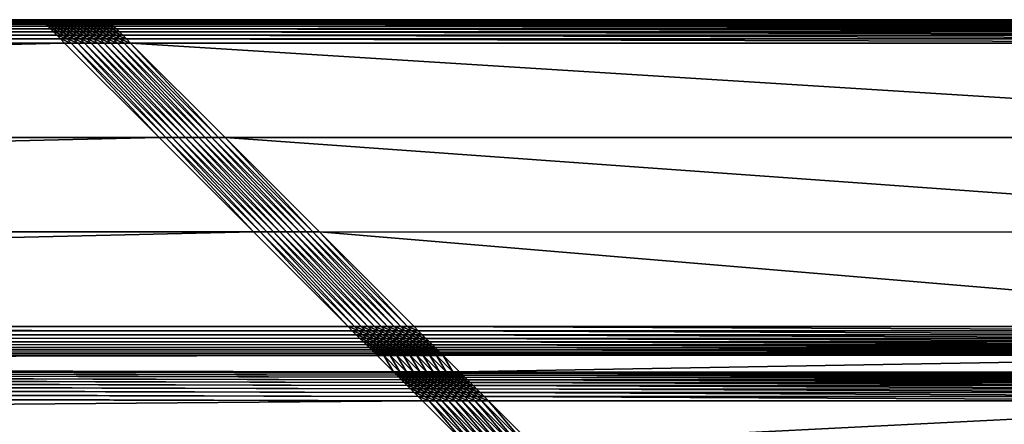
# Model space of a CAD drawing. Header units: centimetres. Extents: x 690 to 780, y 281 to 401.
# Tile 14 of 18: x 753 to 768, y 395 to 401. Entities that reach past the tile are written whole.
import ezdxf

# ---------------------------------------------------------------- set-up
doc = ezdxf.new("R2010")
doc.units = ezdxf.units.CM
doc.layers.get('0').update_dxf_attribs({"true_color": 0x565656})

msp = doc.modelspace()

# ---------------------------------------------------------------- meshes
at = {"color": 37, "true_color": 0x7a5834}
mesh = msp.add_polyface(dxfattribs=at)
corners = [(690.826, 401.148, 4), (690.826, 401.148, 0), (753.826, 401.148, 0), (753.826, 401.148, 4), (694.041, 397.933, 4.5), (692.61, 399.363, 4.5), (755.61, 399.363, 4.5), (696.028, 395.945, 3.229), (695.903, 396.07, 4.012), (758.912, 396.062, 4.015), (697.107, 394.866, 2.742), (696.459, 395.513, 2.742), (759.6, 395.375, 2.15), (696.617, 394.456, 2.75), (696.606, 394.367, 2.751), (695.959, 395.014, 2.751), (696.637, 394.537, 2.749), (695.97, 395.103, 2.75), (696.665, 394.608, 2.748), (695.989, 395.184, 2.749), (696.702, 394.671, 2.747), (696.018, 395.255, 2.748), (696.748, 394.725, 2.746), (696.055, 395.318, 2.747), (697.018, 394.855, 2.743), (696.37, 395.503, 2.743), (696.937, 394.836, 2.744), (696.29, 395.483, 2.744), (696.865, 394.808, 2.745), (696.218, 395.455, 2.745), (696.802, 394.771, 2.746), (696.155, 395.418, 2.746), (753.833, 401.14, 4.089), (690.833, 401.14, 4.089), (753.847, 401.127, 4.17), (690.847, 401.127, 4.17), (753.867, 401.107, 4.241), (690.867, 401.107, 4.241), (753.893, 401.08, 4.304), (690.893, 401.08, 4.304), (753.926, 401.048, 4.359), (690.926, 401.048, 4.359), (754.179, 400.794, 4.5), (691.179, 400.794, 4.5), (691.116, 400.858, 4.489), (754.116, 400.857, 4.489), (691.059, 400.914, 4.47), (754.059, 400.914, 4.47), (691.009, 400.965, 4.441), (754.009, 400.965, 4.441), (690.964, 401.01, 4.404), (753.964, 401.01, 4.404), (758.537, 396.437, 4.489), (695.537, 396.437, 4.489), (695.472, 396.502, 4.5), (758.597, 396.376, 4.471), (695.597, 396.377, 4.47), (758.653, 396.321, 4.443), (695.652, 396.322, 4.443), (758.704, 396.27, 4.407), (695.702, 396.271, 4.407), (758.75, 396.223, 4.363), (695.748, 396.226, 4.362), (695.882, 396.092, 4.099), (758.889, 396.085, 4.102), (695.856, 396.118, 4.178), (758.862, 396.112, 4.18), (695.824, 396.149, 4.248), (758.829, 396.145, 4.249), (695.789, 396.185, 4.309), (758.792, 396.182, 4.31), (759.182, 395.792, 2.548), (696.05, 395.923, 3.143), (759.21, 395.764, 2.47), (696.076, 395.897, 3.064), (759.243, 395.732, 2.401), (696.107, 395.866, 2.994), (759.28, 395.695, 2.34), (696.143, 395.83, 2.933), (759.321, 395.653, 2.287), (696.184, 395.789, 2.88), (696.395, 395.578, 2.752), (759.535, 395.44, 2.16), (696.335, 395.638, 2.771), (759.474, 395.5, 2.179), (696.28, 395.693, 2.799), (759.419, 395.556, 2.207), (696.229, 395.743, 2.835), (759.368, 395.607, 2.243), (757.041, 397.933, 4.5)]
mesh.append_faces([[corners[k] for k in face] for face in [(0, 1, 2), (2, 3, 0), (4, 5, 6), (7, 8, 9), (10, 11, 12), (13, 14, 15), (16, 13, 17), (18, 16, 19), (20, 18, 21), (22, 20, 23), (24, 25, 11), (11, 10, 24), (26, 27, 25), (25, 24, 26), (28, 29, 27), (27, 26, 28), (30, 31, 29), (29, 28, 30), (31, 30, 22), (32, 33, 0), (0, 3, 32), (34, 35, 33), (33, 32, 34), (36, 37, 35), (35, 34, 36), (38, 39, 37), (37, 36, 38), (40, 41, 39), (42, 43, 44), (45, 44, 46), (47, 46, 48), (49, 48, 50), (51, 50, 41), (52, 53, 54), (55, 56, 53), (57, 58, 56), (59, 60, 58), (61, 62, 60), (9, 8, 63), (64, 63, 65), (66, 65, 67), (68, 67, 69), (70, 69, 62), (71, 72, 7), (73, 74, 72), (75, 76, 74), (77, 78, 76), (79, 80, 78), (12, 11, 81), (82, 81, 83), (84, 83, 85), (86, 85, 87), (88, 87, 80), (54, 4, 89), (5, 43, 42)]], dxfattribs={"vtx2": -1, "color": 37})
mesh = msp.add_polyface(dxfattribs=at)
corners = [(755.61, 399.363, 4.5), (757.041, 397.933, 4.5), (694.041, 397.933, 4.5), (758.912, 396.062, 4.015), (759.159, 395.815, 2.635), (696.028, 395.945, 3.229), (759.6, 395.375, 2.15), (760.246, 394.729, 2.15), (697.107, 394.866, 2.742), (753.926, 401.148, 4), (753.826, 401.148, 4), (753.826, 401.148, 0), (753.926, 401.148, 0), (754.026, 401.148, 4), (754.026, 401.148, 0), (690.893, 401.08, 4.304), (753.893, 401.08, 4.304), (753.926, 401.048, 4.359), (691.116, 400.858, 4.489), (754.116, 400.857, 4.489), (754.179, 400.794, 4.5), (691.059, 400.914, 4.47), (754.059, 400.914, 4.47), (691.009, 400.965, 4.441), (754.009, 400.965, 4.441), (690.964, 401.01, 4.404), (753.964, 401.01, 4.404), (690.926, 401.048, 4.359), (695.472, 396.502, 4.5), (758.472, 396.502, 4.5), (758.537, 396.437, 4.489), (695.537, 396.437, 4.489), (758.597, 396.376, 4.471), (695.597, 396.377, 4.47), (758.653, 396.321, 4.443), (695.652, 396.322, 4.443), (758.704, 396.27, 4.407), (695.702, 396.271, 4.407), (758.75, 396.223, 4.363), (695.882, 396.092, 4.099), (758.889, 396.085, 4.102), (695.856, 396.118, 4.178), (758.862, 396.112, 4.18), (695.824, 396.149, 4.248), (758.829, 396.145, 4.249), (695.789, 396.185, 4.309), (758.792, 396.182, 4.31), (695.748, 396.226, 4.362), (759.182, 395.792, 2.548), (696.05, 395.923, 3.143), (759.21, 395.764, 2.47), (696.076, 395.897, 3.064), (759.243, 395.732, 2.401), (696.107, 395.866, 2.994), (759.28, 395.695, 2.34), (696.143, 395.83, 2.933), (759.321, 395.653, 2.287), (696.395, 395.578, 2.752), (759.535, 395.44, 2.16), (696.335, 395.638, 2.771), (759.474, 395.5, 2.179), (696.28, 395.693, 2.799), (759.419, 395.556, 2.207), (696.229, 395.743, 2.835), (759.368, 395.607, 2.243), (696.184, 395.789, 2.88), (753.933, 401.14, 4.089), (753.833, 401.14, 4.089), (753.947, 401.126, 4.17), (753.847, 401.127, 4.17), (753.967, 401.107, 4.241), (753.867, 401.107, 4.241), (753.993, 401.08, 4.304), (754.026, 401.048, 4.359), (754.033, 401.14, 4.089), (754.047, 401.126, 4.17), (754.067, 401.107, 4.241), (754.093, 401.08, 4.304), (754.064, 401.01, 4.404), (692.61, 399.363, 4.5)]
mesh.append_faces([[corners[k] for k in face] for face in [(0, 1, 2), (3, 4, 5), (6, 7, 8), (9, 10, 11), (11, 12, 9), (13, 9, 12), (12, 14, 13), (15, 16, 17), (18, 19, 20), (21, 22, 19), (23, 24, 22), (25, 26, 24), (27, 17, 26), (28, 29, 30), (31, 30, 32), (33, 32, 34), (35, 34, 36), (37, 36, 38), (39, 40, 3), (41, 42, 40), (43, 44, 42), (45, 46, 44), (47, 38, 46), (5, 4, 48), (49, 48, 50), (51, 50, 52), (53, 52, 54), (55, 54, 56), (57, 58, 6), (59, 60, 58), (61, 62, 60), (63, 64, 62), (65, 56, 64), (66, 67, 10), (10, 9, 66), (68, 69, 67), (67, 66, 68), (70, 71, 69), (69, 68, 70), (72, 16, 71), (71, 70, 72), (73, 17, 16), (16, 72, 73), (74, 66, 9), (9, 13, 74), (75, 68, 66), (66, 74, 75), (76, 70, 68), (68, 75, 76), (77, 72, 70), (17, 73, 78), (78, 26, 17), (1, 29, 28), (20, 0, 79)]], dxfattribs={"vtx2": -1, "color": 37})
mesh = msp.add_polyface(dxfattribs=at)
corners = [(754.126, 401.148, 4), (754.026, 401.148, 4), (754.026, 401.148, 0), (754.126, 401.148, 0), (754.226, 401.148, 4), (754.226, 401.148, 0), (754.326, 401.148, 4), (754.326, 401.148, 0), (753.967, 401.107, 4.241), (754.067, 401.107, 4.241), (754.093, 401.08, 4.304), (754.126, 401.048, 4.359), (754.026, 401.048, 4.359), (753.993, 401.08, 4.304), (754.133, 401.14, 4.089), (754.033, 401.14, 4.089), (754.147, 401.126, 4.17), (754.047, 401.126, 4.17), (754.167, 401.107, 4.241), (754.193, 401.08, 4.304), (754.226, 401.048, 4.359), (754.233, 401.14, 4.089), (754.247, 401.126, 4.17), (754.267, 401.107, 4.241), (754.293, 401.08, 4.304), (754.326, 401.048, 4.359), (754.333, 401.14, 4.089), (754.347, 401.126, 4.17), (754.116, 400.857, 4.489), (754.216, 400.857, 4.489), (754.279, 400.794, 4.5), (754.179, 400.794, 4.5), (754.059, 400.914, 4.47), (754.159, 400.914, 4.47), (754.009, 400.965, 4.441), (754.109, 400.965, 4.441), (753.964, 401.01, 4.404), (754.064, 401.01, 4.404), (754.379, 400.794, 4.5), (754.259, 400.914, 4.47), (754.316, 400.857, 4.489), (754.209, 400.965, 4.441), (754.164, 401.01, 4.404), (754.309, 400.965, 4.441), (754.359, 400.914, 4.47), (754.264, 401.01, 4.404), (754.364, 401.01, 4.404)]
mesh.append_faces([[corners[k] for k in face] for face in [(0, 1, 2), (2, 3, 0), (4, 0, 3), (3, 5, 4), (6, 4, 5), (5, 7, 6), (8, 9, 10), (11, 12, 13), (13, 10, 11), (14, 15, 1), (1, 0, 14), (16, 17, 15), (15, 14, 16), (18, 9, 17), (17, 16, 18), (19, 10, 9), (9, 18, 19), (20, 11, 10), (10, 19, 20), (21, 14, 0), (0, 4, 21), (22, 16, 14), (14, 21, 22), (23, 18, 16), (16, 22, 23), (24, 19, 18), (18, 23, 24), (25, 20, 19), (19, 24, 25), (26, 21, 4), (27, 22, 21), (28, 29, 30), (30, 31, 28), (32, 33, 29), (29, 28, 32), (34, 35, 33), (33, 32, 34), (36, 37, 35), (35, 34, 36), (38, 30, 29), (33, 39, 40), (40, 29, 33), (35, 41, 39), (39, 33, 35), (37, 42, 41), (41, 35, 37), (12, 11, 42), (42, 37, 12), (41, 43, 44), (44, 39, 41), (42, 45, 43), (43, 41, 42), (11, 20, 45), (45, 42, 11), (46, 45, 20)]], dxfattribs={"vtx2": -1, "color": 37})
mesh = msp.add_polyface(dxfattribs=at)
corners = [(754.526, 401.148, 0), (754.626, 401.148, 0), (754.626, 401.148, 4), (754.526, 401.148, 4), (754.426, 401.148, 0), (754.426, 401.148, 4), (754.326, 401.148, 0), (754.326, 401.148, 4), (754.226, 401.148, 4), (754.333, 401.14, 4.089), (754.233, 401.14, 4.089), (754.347, 401.126, 4.17), (754.367, 401.107, 4.241), (754.267, 401.107, 4.241), (754.247, 401.126, 4.17), (754.393, 401.08, 4.304), (754.293, 401.08, 4.304), (754.426, 401.048, 4.359), (754.326, 401.048, 4.359), (754.309, 400.965, 4.441), (754.409, 400.965, 4.441), (754.459, 400.914, 4.47), (754.359, 400.914, 4.47), (754.264, 401.01, 4.404), (754.364, 401.01, 4.404), (754.226, 401.048, 4.359), (754.509, 400.965, 4.441), (754.559, 400.914, 4.47), (754.464, 401.01, 4.404), (754.633, 401.14, 4.089), (754.533, 401.14, 4.089), (754.647, 401.126, 4.17), (754.547, 401.126, 4.17), (754.433, 401.14, 4.089), (754.447, 401.126, 4.17), (754.567, 401.107, 4.241), (754.467, 401.107, 4.241), (754.593, 401.08, 4.304), (754.493, 401.08, 4.304), (754.626, 401.048, 4.359), (754.526, 401.048, 4.359), (754.664, 401.01, 4.404), (754.564, 401.01, 4.404), (754.609, 400.965, 4.441), (754.659, 400.914, 4.47)]
mesh.append_faces([[corners[k] for k in face] for face in [(0, 1, 2), (2, 3, 0), (4, 0, 3), (3, 5, 4), (6, 4, 5), (5, 7, 6), (8, 7, 9), (10, 9, 11), (12, 13, 14), (14, 11, 12), (15, 16, 13), (13, 12, 15), (17, 18, 16), (16, 15, 17), (19, 20, 21), (21, 22, 19), (23, 24, 20), (20, 19, 23), (25, 18, 24), (20, 26, 27), (27, 21, 20), (24, 28, 26), (26, 20, 24), (18, 17, 28), (28, 24, 18), (29, 30, 3), (31, 32, 30), (30, 33, 5), (5, 3, 30), (32, 34, 33), (33, 30, 32), (35, 36, 34), (34, 32, 35), (37, 38, 36), (36, 35, 37), (39, 40, 38), (38, 37, 39), (33, 9, 7), (7, 5, 33), (34, 11, 9), (9, 33, 34), (36, 12, 11), (11, 34, 36), (38, 15, 12), (12, 36, 38), (40, 17, 15), (15, 38, 40), (41, 42, 40), (26, 43, 44), (44, 27, 26), (28, 42, 43), (43, 26, 28), (17, 40, 42), (42, 28, 17)]], dxfattribs={"vtx2": -1, "color": 37})
mesh = msp.add_polyface(dxfattribs=at)
corners = [(754.726, 401.148, 0), (754.826, 401.148, 0), (754.826, 401.148, 4), (754.726, 401.148, 4), (754.626, 401.148, 0), (754.626, 401.148, 4), (754.833, 401.14, 4.089), (754.733, 401.14, 4.089), (754.847, 401.126, 4.17), (754.747, 401.126, 4.17), (754.867, 401.107, 4.241), (754.767, 401.107, 4.241), (754.893, 401.08, 4.304), (754.793, 401.08, 4.304), (754.926, 401.048, 4.359), (754.826, 401.048, 4.359), (754.633, 401.14, 4.089), (754.647, 401.126, 4.17), (754.667, 401.107, 4.241), (754.693, 401.08, 4.304), (754.726, 401.048, 4.359), (754.526, 401.148, 4), (754.533, 401.14, 4.089), (754.567, 401.107, 4.241), (754.547, 401.126, 4.17), (754.593, 401.08, 4.304), (754.626, 401.048, 4.359), (754.909, 400.965, 4.441), (755.009, 400.965, 4.441), (755.059, 400.914, 4.47), (754.959, 400.914, 4.47), (754.864, 401.01, 4.404), (754.964, 401.01, 4.404), (754.809, 400.965, 4.441), (754.859, 400.914, 4.47), (754.764, 401.01, 4.404), (754.709, 400.965, 4.441), (754.759, 400.914, 4.47), (754.664, 401.01, 4.404), (754.609, 400.965, 4.441), (754.659, 400.914, 4.47), (754.564, 401.01, 4.404), (754.526, 401.048, 4.359)]
mesh.append_faces([[corners[k] for k in face] for face in [(0, 1, 2), (2, 3, 0), (4, 0, 3), (3, 5, 4), (6, 7, 3), (3, 2, 6), (8, 9, 7), (7, 6, 8), (10, 11, 9), (9, 8, 10), (12, 13, 11), (11, 10, 12), (14, 15, 13), (13, 12, 14), (7, 16, 5), (5, 3, 7), (9, 17, 16), (16, 7, 9), (11, 18, 17), (17, 9, 11), (13, 19, 18), (18, 11, 13), (15, 20, 19), (19, 13, 15), (21, 5, 16), (22, 16, 17), (18, 23, 24), (24, 17, 18), (19, 25, 23), (23, 18, 19), (20, 26, 25), (25, 19, 20), (27, 28, 29), (29, 30, 27), (31, 32, 28), (28, 27, 31), (15, 14, 32), (32, 31, 15), (33, 27, 30), (30, 34, 33), (35, 31, 27), (27, 33, 35), (20, 15, 31), (31, 35, 20), (36, 33, 34), (34, 37, 36), (38, 35, 33), (33, 36, 38), (26, 20, 35), (35, 38, 26), (39, 36, 37), (37, 40, 39), (41, 38, 36), (36, 39, 41), (42, 26, 38)]], dxfattribs={"vtx2": -1, "color": 37})
mesh = msp.add_polyface(dxfattribs=at)
corners = [(766.507, 394.199, 2.093), (761.246, 394.728, 2.14), (773.409, 394.728, 2.021), (754.826, 401.148, 4), (754.826, 401.148, 0), (779.826, 401.148, 0), (776.61, 397.932, 4.5), (758.041, 397.933, 4.5), (756.61, 399.363, 4.5), (760.16, 395.814, 2.625), (759.912, 396.062, 4.015), (774.744, 396.066, 4.014), (760.599, 395.374, 2.14), (774.052, 395.374, 2.011), (765.654, 394.021, 2.103), (761.146, 394.728, 2.141), (764.835, 393.724, 2.114), (761.046, 394.728, 2.142), (764.067, 393.312, 2.125), (765.666, 393.978, 2.104), (764.853, 393.683, 2.114), (766.513, 394.155, 2.094), (767.376, 394.254, 2.085), (767.376, 394.209, 2.085), (779.818, 401.14, 4.089), (754.833, 401.14, 4.089), (779.804, 401.126, 4.17), (754.847, 401.126, 4.17), (779.784, 401.107, 4.241), (754.867, 401.107, 4.241), (779.758, 401.08, 4.304), (754.893, 401.08, 4.304), (779.726, 401.048, 4.359), (754.926, 401.048, 4.359), (779.472, 400.794, 4.5), (755.179, 400.794, 4.5), (755.116, 400.857, 4.489), (779.535, 400.857, 4.489), (755.059, 400.914, 4.47), (779.592, 400.914, 4.47), (755.009, 400.965, 4.441), (779.643, 400.965, 4.441), (754.964, 401.01, 4.404), (779.687, 401.01, 4.404), (775.114, 396.437, 4.489), (759.537, 396.437, 4.489), (759.472, 396.502, 4.5), (775.054, 396.377, 4.47), (759.597, 396.376, 4.471), (774.999, 396.321, 4.443), (759.653, 396.321, 4.443), (774.948, 396.271, 4.407), (759.704, 396.27, 4.407), (774.902, 396.225, 4.363), (759.75, 396.223, 4.363), (759.889, 396.085, 4.102), (774.766, 396.088, 4.1), (759.861, 396.112, 4.18), (774.793, 396.115, 4.179), (759.829, 396.145, 4.249), (774.825, 396.147, 4.248), (759.792, 396.182, 4.31), (774.861, 396.184, 4.31), (774.465, 395.787, 2.405), (760.183, 395.791, 2.539), (774.438, 395.76, 2.327), (760.21, 395.763, 2.461), (774.406, 395.729, 2.257), (760.243, 395.731, 2.391), (774.37, 395.692, 2.196), (760.28, 395.694, 2.33), (774.329, 395.651, 2.144), (760.321, 395.652, 2.277), (760.535, 395.439, 2.151), (774.117, 395.439, 2.02), (760.474, 395.499, 2.17), (774.177, 395.499, 2.038), (760.419, 395.555, 2.197), (774.232, 395.554, 2.065), (760.368, 395.606, 2.233), (774.283, 395.605, 2.1), (766.526, 394.057, 2.09), (765.693, 393.883, 2.1), (766.539, 393.959, 2.083), (765.72, 393.788, 2.092), (767.375, 394.11, 2.081), (767.374, 394.012, 2.074), (767.373, 393.914, 2.063), (766.552, 393.863, 2.072), (775.179, 396.502, 4.5), (778.041, 399.363, 4.5)]
mesh.append_faces([[corners[k] for k in face] for face in [(0, 1, 2), (3, 4, 5), (6, 7, 8), (9, 10, 11), (1, 12, 13), (1, 0, 14), (15, 14, 16), (17, 16, 18), (14, 19, 20), (19, 14, 0), (0, 21, 19), (21, 0, 22), (22, 23, 21), (24, 25, 3), (26, 27, 25), (28, 29, 27), (30, 31, 29), (32, 33, 31), (34, 35, 36), (37, 36, 38), (39, 38, 40), (41, 40, 42), (43, 42, 33), (44, 45, 46), (47, 48, 45), (49, 50, 48), (51, 52, 50), (53, 54, 52), (11, 10, 55), (56, 55, 57), (58, 57, 59), (60, 59, 61), (62, 61, 54), (63, 64, 9), (65, 66, 64), (67, 68, 66), (69, 70, 68), (71, 72, 70), (13, 12, 73), (74, 73, 75), (76, 75, 77), (78, 77, 79), (80, 79, 72), (81, 82, 19), (19, 21, 81), (83, 84, 82), (82, 81, 83), (85, 81, 21), (21, 23, 85), (86, 83, 81), (81, 85, 86), (87, 88, 83), (83, 86, 87), (89, 46, 7), (90, 8, 35)]], dxfattribs={"vtx2": -1, "color": 37})
mesh = msp.add_polyface(dxfattribs=at)
corners = [(773.409, 394.728, 2.021), (767.376, 394.254, 2.085), (766.507, 394.199, 2.093), (779.826, 401.148, 0), (779.826, 401.148, 4), (754.826, 401.148, 4), (756.61, 399.363, 4.5), (778.041, 399.363, 4.5), (776.61, 397.932, 4.5), (774.744, 396.066, 4.014), (774.487, 395.81, 2.491), (760.16, 395.814, 2.625), (774.052, 395.374, 2.011), (761.246, 394.728, 2.14), (773.498, 394.717, 2.021), (768.245, 394.185, 2.077), (773.579, 394.698, 2.02), (769.094, 393.992, 2.071), (773.651, 394.669, 2.02), (769.908, 393.681, 2.066), (767.376, 394.209, 2.085), (768.238, 394.14, 2.077), (769.081, 393.949, 2.071), (779.818, 401.14, 4.089), (754.833, 401.14, 4.089), (779.804, 401.126, 4.17), (754.847, 401.126, 4.17), (779.784, 401.107, 4.241), (754.867, 401.107, 4.241), (779.758, 401.08, 4.304), (754.893, 401.08, 4.304), (779.726, 401.048, 4.359), (755.116, 400.857, 4.489), (779.535, 400.857, 4.489), (779.472, 400.794, 4.5), (755.059, 400.914, 4.47), (779.592, 400.914, 4.47), (755.009, 400.965, 4.441), (779.643, 400.965, 4.441), (754.964, 401.01, 4.404), (779.687, 401.01, 4.404), (754.926, 401.048, 4.359), (759.472, 396.502, 4.5), (775.179, 396.502, 4.5), (775.114, 396.437, 4.489), (759.537, 396.437, 4.489), (775.054, 396.377, 4.47), (759.597, 396.376, 4.471), (774.999, 396.321, 4.443), (759.653, 396.321, 4.443), (774.948, 396.271, 4.407), (759.704, 396.27, 4.407), (774.902, 396.225, 4.363), (759.889, 396.085, 4.102), (774.766, 396.088, 4.1), (759.861, 396.112, 4.18), (774.793, 396.115, 4.179), (759.829, 396.145, 4.249), (774.825, 396.147, 4.248), (759.792, 396.182, 4.31), (774.861, 396.184, 4.31), (759.75, 396.223, 4.363), (774.465, 395.787, 2.405), (760.183, 395.791, 2.539), (774.438, 395.76, 2.327), (760.21, 395.763, 2.461), (774.406, 395.729, 2.257), (760.243, 395.731, 2.391), (774.37, 395.692, 2.196), (760.28, 395.694, 2.33), (774.329, 395.651, 2.144), (760.535, 395.439, 2.151), (774.117, 395.439, 2.02), (760.474, 395.499, 2.17), (774.177, 395.499, 2.038), (760.419, 395.555, 2.197), (774.232, 395.554, 2.065), (760.368, 395.606, 2.233), (774.283, 395.605, 2.1), (760.321, 395.652, 2.277), (768.223, 394.042, 2.074), (767.375, 394.11, 2.081), (768.208, 393.945, 2.067), (767.374, 394.012, 2.074), (768.194, 393.849, 2.056), (767.373, 393.914, 2.063), (769.053, 393.855, 2.068), (758.041, 397.933, 4.5), (755.179, 400.794, 4.5)]
mesh.append_faces([[corners[k] for k in face] for face in [(0, 1, 2), (3, 4, 5), (6, 7, 8), (9, 10, 11), (12, 0, 13), (14, 15, 1), (1, 0, 14), (16, 17, 15), (15, 14, 16), (18, 19, 17), (17, 16, 18), (20, 1, 15), (15, 21, 20), (21, 15, 17), (17, 22, 21), (5, 4, 23), (24, 23, 25), (26, 25, 27), (28, 27, 29), (30, 29, 31), (32, 33, 34), (35, 36, 33), (37, 38, 36), (39, 40, 38), (41, 31, 40), (42, 43, 44), (45, 44, 46), (47, 46, 48), (49, 48, 50), (51, 50, 52), (53, 54, 9), (55, 56, 54), (57, 58, 56), (59, 60, 58), (61, 52, 60), (11, 10, 62), (63, 62, 64), (65, 64, 66), (67, 66, 68), (69, 68, 70), (71, 72, 12), (73, 74, 72), (75, 76, 74), (77, 78, 76), (79, 70, 78), (80, 81, 20), (20, 21, 80), (82, 83, 81), (81, 80, 82), (84, 85, 83), (83, 82, 84), (86, 80, 21), (21, 22, 86), (87, 8, 43), (88, 34, 7)]], dxfattribs={"vtx2": -1, "color": 37})
mesh = msp.add_polyface(dxfattribs=at)
corners = [(757.041, 397.933, 4.5), (755.61, 399.363, 4.5), (755.71, 399.363, 4.5), (754.216, 400.857, 4.489), (754.316, 400.857, 4.489), (754.379, 400.794, 4.5), (754.416, 400.857, 4.489), (754.479, 400.794, 4.5), (754.259, 400.914, 4.47), (754.359, 400.914, 4.47), (754.516, 400.857, 4.489), (754.579, 400.794, 4.5), (754.459, 400.914, 4.47), (754.616, 400.857, 4.489), (754.679, 400.794, 4.5), (754.559, 400.914, 4.47), (755.016, 400.857, 4.489), (755.116, 400.857, 4.489), (755.179, 400.794, 4.5), (755.079, 400.794, 4.5), (754.959, 400.914, 4.47), (755.059, 400.914, 4.47), (754.916, 400.857, 4.489), (754.979, 400.794, 4.5), (754.859, 400.914, 4.47), (754.816, 400.857, 4.489), (754.879, 400.794, 4.5), (754.759, 400.914, 4.47), (754.716, 400.857, 4.489), (754.779, 400.794, 4.5), (754.659, 400.914, 4.47), (754.279, 400.794, 4.5), (754.179, 400.794, 4.5), (755.81, 399.363, 4.5), (755.91, 399.363, 4.5), (756.01, 399.363, 4.5), (756.11, 399.363, 4.5), (756.61, 399.363, 4.5), (756.51, 399.363, 4.5), (756.41, 399.363, 4.5), (756.31, 399.363, 4.5), (756.21, 399.363, 4.5)]
mesh.append_faces([[corners[k] for k in face] for face in [(0, 1, 2), (3, 4, 5), (4, 6, 7), (7, 5, 4), (8, 9, 6), (6, 4, 8), (6, 10, 11), (11, 7, 6), (9, 12, 10), (10, 6, 9), (10, 13, 14), (14, 11, 10), (12, 15, 13), (13, 10, 12), (16, 17, 18), (18, 19, 16), (20, 21, 17), (17, 16, 20), (22, 16, 19), (19, 23, 22), (24, 20, 16), (16, 22, 24), (25, 22, 23), (23, 26, 25), (27, 24, 22), (22, 25, 27), (28, 25, 26), (26, 29, 28), (30, 27, 25), (25, 28, 30), (13, 28, 29), (29, 14, 13), (15, 30, 28), (28, 13, 15), (31, 2, 1), (1, 32, 31), (5, 33, 2), (2, 31, 5), (7, 34, 33), (33, 5, 7), (11, 35, 34), (34, 7, 11), (14, 36, 35), (35, 11, 14), (18, 37, 38), (38, 19, 18), (19, 38, 39), (39, 23, 19), (23, 39, 40), (40, 26, 23), (26, 40, 41), (41, 29, 26), (29, 41, 36), (36, 14, 29)]], dxfattribs={"vtx2": -1, "color": 37})
mesh = msp.add_polyface(dxfattribs=at)
corners = [(755.71, 399.363, 4.5), (757.141, 397.933, 4.5), (757.041, 397.933, 4.5), (755.81, 399.363, 4.5), (757.241, 397.933, 4.5), (755.91, 399.363, 4.5), (757.341, 397.933, 4.5), (756.01, 399.363, 4.5), (757.441, 397.933, 4.5), (756.11, 399.363, 4.5), (757.541, 397.933, 4.5), (757.941, 397.933, 4.5), (756.51, 399.363, 4.5), (756.61, 399.363, 4.5), (758.041, 397.933, 4.5), (757.841, 397.933, 4.5), (756.41, 399.363, 4.5), (757.741, 397.933, 4.5), (756.31, 399.363, 4.5), (757.641, 397.933, 4.5), (756.21, 399.363, 4.5), (758.637, 396.437, 4.489), (758.537, 396.437, 4.489), (758.472, 396.502, 4.5), (758.572, 396.502, 4.5), (758.697, 396.376, 4.471), (758.597, 396.376, 4.471), (758.753, 396.321, 4.443), (758.653, 396.321, 4.443), (758.804, 396.27, 4.407), (758.704, 396.27, 4.407), (758.85, 396.223, 4.363), (758.75, 396.223, 4.363), (758.737, 396.437, 4.489), (758.672, 396.502, 4.5), (758.797, 396.376, 4.471), (758.853, 396.321, 4.443), (758.837, 396.437, 4.489), (758.772, 396.502, 4.5), (758.872, 396.502, 4.5), (758.972, 396.502, 4.5), (759.372, 396.502, 4.5), (759.272, 396.502, 4.5), (759.172, 396.502, 4.5), (759.072, 396.502, 4.5)]
mesh.append_faces([[corners[k] for k in face] for face in [(0, 1, 2), (3, 4, 1), (1, 0, 3), (5, 6, 4), (4, 3, 5), (7, 8, 6), (6, 5, 7), (9, 10, 8), (8, 7, 9), (11, 12, 13), (13, 14, 11), (15, 16, 12), (12, 11, 15), (17, 18, 16), (16, 15, 17), (19, 20, 18), (18, 17, 19), (10, 9, 20), (20, 19, 10), (21, 22, 23), (23, 24, 21), (25, 26, 22), (22, 21, 25), (27, 28, 26), (26, 25, 27), (29, 30, 28), (28, 27, 29), (31, 32, 30), (33, 21, 24), (24, 34, 33), (35, 25, 21), (21, 33, 35), (36, 27, 25), (25, 35, 36), (37, 33, 34), (34, 38, 37), (23, 2, 1), (1, 24, 23), (24, 1, 4), (4, 34, 24), (34, 4, 6), (6, 38, 34), (38, 6, 8), (8, 39, 38), (39, 8, 10), (10, 40, 39), (41, 11, 14), (42, 15, 11), (43, 17, 15), (15, 42, 43), (44, 19, 17), (17, 43, 44), (40, 10, 19), (19, 44, 40)]], dxfattribs={"vtx2": -1, "color": 37})
mesh = msp.add_polyface(dxfattribs=at)
corners = [(758.704, 396.27, 4.407), (758.804, 396.27, 4.407), (758.85, 396.223, 4.363), (758.904, 396.27, 4.407), (758.753, 396.321, 4.443), (758.853, 396.321, 4.443), (758.95, 396.223, 4.363), (758.897, 396.376, 4.471), (758.797, 396.376, 4.471), (758.737, 396.437, 4.489), (758.837, 396.437, 4.489), (758.953, 396.321, 4.443), (759.004, 396.27, 4.407), (759.05, 396.223, 4.363), (758.937, 396.437, 4.489), (758.772, 396.502, 4.5), (758.872, 396.502, 4.5), (758.997, 396.376, 4.471), (759.053, 396.321, 4.443), (759.104, 396.27, 4.407), (759.15, 396.223, 4.363), (759.037, 396.437, 4.489), (758.972, 396.502, 4.5), (759.097, 396.376, 4.471), (759.153, 396.321, 4.443), (759.204, 396.27, 4.407), (759.25, 396.223, 4.363), (759.292, 396.182, 4.31), (759.337, 396.437, 4.489), (759.237, 396.437, 4.489), (759.172, 396.502, 4.5), (759.272, 396.502, 4.5), (759.397, 396.376, 4.471), (759.297, 396.376, 4.471), (759.137, 396.437, 4.489), (759.072, 396.502, 4.5), (759.197, 396.376, 4.471), (759.353, 396.321, 4.443), (759.253, 396.321, 4.443), (759.304, 396.27, 4.407), (759.35, 396.223, 4.363), (758.041, 397.933, 4.5), (759.472, 396.502, 4.5), (759.372, 396.502, 4.5), (757.941, 397.933, 4.5)]
mesh.append_faces([[corners[k] for k in face] for face in [(0, 1, 2), (3, 1, 4), (4, 5, 3), (6, 2, 1), (1, 3, 6), (7, 8, 9), (9, 10, 7), (11, 5, 8), (8, 7, 11), (12, 3, 5), (5, 11, 12), (13, 6, 3), (3, 12, 13), (14, 10, 15), (15, 16, 14), (17, 7, 10), (10, 14, 17), (18, 11, 7), (7, 17, 18), (19, 12, 11), (11, 18, 19), (20, 13, 12), (12, 19, 20), (21, 14, 16), (16, 22, 21), (23, 17, 14), (14, 21, 23), (24, 18, 17), (17, 23, 24), (25, 19, 18), (18, 24, 25), (26, 20, 19), (19, 25, 26), (20, 26, 27), (28, 29, 30), (30, 31, 28), (32, 33, 29), (29, 34, 35), (35, 30, 29), (33, 36, 34), (34, 29, 33), (37, 38, 36), (36, 33, 37), (34, 21, 22), (22, 35, 34), (36, 23, 21), (21, 34, 36), (38, 24, 23), (23, 36, 38), (39, 25, 24), (24, 38, 39), (40, 26, 25), (25, 39, 40), (41, 42, 43), (44, 43, 31)]], dxfattribs={"vtx2": -1, "color": 37})
mesh = msp.add_polyface(dxfattribs=at)
corners = [(759.212, 396.062, 4.015), (759.459, 395.815, 2.632), (759.359, 395.815, 2.633), (759.312, 396.061, 4.015), (759.559, 395.815, 2.631), (759.412, 396.061, 4.015), (759.659, 395.814, 2.63), (759.512, 396.062, 4.015), (759.259, 395.815, 2.634), (759.383, 395.792, 2.546), (759.483, 395.792, 2.545), (759.583, 395.791, 2.544), (759.289, 396.085, 4.102), (759.389, 396.085, 4.102), (759.261, 396.112, 4.18), (759.361, 396.112, 4.18), (759.537, 396.437, 4.489), (759.437, 396.437, 4.489), (759.372, 396.502, 4.5), (759.472, 396.502, 4.5), (759.597, 396.376, 4.471), (759.497, 396.376, 4.471), (759.337, 396.437, 4.489), (759.272, 396.502, 4.5), (759.397, 396.376, 4.471), (759.553, 396.321, 4.443), (759.453, 396.321, 4.443), (759.604, 396.27, 4.407), (759.504, 396.27, 4.407), (759.237, 396.437, 4.489), (759.353, 396.321, 4.443), (759.297, 396.376, 4.471), (759.404, 396.27, 4.407), (759.55, 396.223, 4.363), (759.45, 396.223, 4.363), (759.304, 396.27, 4.407), (759.253, 396.321, 4.443), (759.35, 396.223, 4.363), (759.592, 396.182, 4.31), (759.492, 396.182, 4.31), (759.589, 396.085, 4.102), (759.489, 396.085, 4.102), (759.461, 396.112, 4.18), (759.429, 396.145, 4.249), (759.529, 396.145, 4.249), (759.561, 396.112, 4.18), (759.392, 396.182, 4.31), (759.329, 396.145, 4.249), (759.292, 396.182, 4.31), (759.25, 396.223, 4.363)]
mesh.append_faces([[corners[k] for k in face] for face in [(0, 1, 2), (3, 4, 1), (1, 0, 3), (4, 3, 5), (6, 5, 7), (8, 2, 9), (10, 9, 2), (2, 1, 10), (1, 4, 11), (12, 13, 5), (5, 3, 12), (14, 15, 13), (13, 12, 14), (16, 17, 18), (18, 19, 16), (20, 21, 17), (17, 16, 20), (17, 22, 23), (23, 18, 17), (21, 24, 22), (22, 17, 21), (25, 26, 24), (24, 21, 25), (27, 28, 26), (26, 25, 27), (29, 22, 24), (26, 30, 31), (31, 24, 26), (28, 32, 30), (30, 26, 28), (33, 34, 32), (32, 28, 33), (32, 35, 36), (36, 30, 32), (34, 37, 35), (35, 32, 34), (34, 33, 38), (38, 39, 34), (40, 41, 42), (43, 44, 45), (45, 42, 43), (46, 39, 44), (44, 43, 46), (37, 34, 39), (39, 46, 37), (13, 41, 7), (7, 5, 13), (15, 42, 41), (41, 13, 15), (47, 43, 42), (42, 15, 47), (48, 46, 43), (43, 47, 48), (49, 37, 46)]], dxfattribs={"vtx2": -1, "color": 37})
mesh = msp.add_polyface(dxfattribs=at)
corners = [(759.412, 396.061, 4.015), (759.659, 395.814, 2.63), (759.559, 395.815, 2.631), (760.06, 395.814, 2.626), (759.812, 396.062, 4.015), (759.912, 396.062, 4.015), (760.16, 395.814, 2.625), (759.96, 395.814, 2.627), (759.712, 396.062, 4.015), (759.859, 395.814, 2.628), (759.612, 396.062, 4.015), (759.76, 395.814, 2.629), (759.512, 396.062, 4.015), (759.683, 395.791, 2.544), (759.653, 396.321, 4.443), (759.553, 396.321, 4.443), (759.497, 396.376, 4.471), (759.597, 396.376, 4.471), (759.704, 396.27, 4.407), (759.604, 396.27, 4.407), (759.75, 396.223, 4.363), (759.65, 396.223, 4.363), (759.55, 396.223, 4.363), (759.504, 396.27, 4.407), (760.183, 395.791, 2.539), (759.789, 396.085, 4.102), (759.889, 396.085, 4.102), (759.761, 396.112, 4.18), (759.861, 396.112, 4.18), (759.729, 396.145, 4.249), (759.829, 396.145, 4.249), (759.692, 396.182, 4.31), (759.792, 396.182, 4.31), (760.083, 395.791, 2.54), (759.689, 396.085, 4.102), (759.661, 396.112, 4.18), (759.629, 396.145, 4.249), (759.592, 396.182, 4.31), (759.983, 395.791, 2.541), (759.589, 396.085, 4.102), (759.561, 396.112, 4.18), (759.529, 396.145, 4.249), (759.492, 396.182, 4.31), (759.883, 395.791, 2.542), (759.489, 396.085, 4.102), (759.461, 396.112, 4.18), (759.783, 395.791, 2.543)]
mesh.append_faces([[corners[k] for k in face] for face in [(0, 1, 2), (3, 4, 5), (5, 6, 3), (7, 8, 4), (4, 3, 7), (9, 10, 8), (8, 7, 9), (11, 12, 10), (10, 9, 11), (12, 11, 1), (2, 1, 13), (14, 15, 16), (16, 17, 14), (18, 19, 15), (15, 14, 18), (20, 21, 19), (19, 18, 20), (21, 22, 23), (23, 19, 21), (3, 6, 24), (25, 26, 5), (5, 4, 25), (27, 28, 26), (26, 25, 27), (29, 30, 28), (28, 27, 29), (31, 32, 30), (30, 29, 31), (21, 20, 32), (32, 31, 21), (7, 3, 33), (34, 25, 4), (4, 8, 34), (35, 27, 25), (25, 34, 35), (36, 29, 27), (27, 35, 36), (37, 31, 29), (29, 36, 37), (22, 21, 31), (31, 37, 22), (9, 7, 38), (39, 34, 8), (8, 10, 39), (40, 35, 34), (34, 39, 40), (41, 36, 35), (35, 40, 41), (42, 37, 36), (36, 41, 42), (11, 9, 43), (44, 39, 10), (10, 12, 44), (45, 40, 39), (1, 11, 46)]], dxfattribs={"vtx2": -1, "color": 37})
mesh = msp.add_polyface(dxfattribs=at)
corners = [(759.012, 396.062, 4.015), (759.259, 395.815, 2.634), (759.159, 395.815, 2.635), (758.912, 396.062, 4.015), (759.112, 396.062, 4.015), (759.359, 395.815, 2.633), (759.212, 396.062, 4.015), (758.889, 396.085, 4.102), (758.989, 396.085, 4.102), (758.862, 396.112, 4.18), (758.961, 396.112, 4.18), (758.829, 396.145, 4.249), (758.929, 396.145, 4.249), (758.792, 396.182, 4.31), (758.892, 396.182, 4.31), (758.75, 396.223, 4.363), (758.85, 396.223, 4.363), (759.282, 395.792, 2.547), (759.182, 395.792, 2.548), (759.089, 396.085, 4.102), (759.061, 396.112, 4.18), (759.029, 396.145, 4.249), (758.992, 396.182, 4.31), (758.95, 396.223, 4.363), (759.383, 395.792, 2.546), (759.189, 396.085, 4.102), (759.161, 396.112, 4.18), (759.129, 396.145, 4.249), (759.092, 396.182, 4.31), (759.05, 396.223, 4.363), (759.289, 396.085, 4.102), (759.312, 396.061, 4.015), (759.261, 396.112, 4.18), (759.229, 396.145, 4.249), (759.192, 396.182, 4.31), (759.15, 396.223, 4.363), (759.329, 396.145, 4.249), (759.361, 396.112, 4.18), (759.292, 396.182, 4.31), (759.392, 396.182, 4.31), (759.25, 396.223, 4.363)]
mesh.append_faces([[corners[k] for k in face] for face in [(0, 1, 2), (2, 3, 0), (4, 5, 1), (1, 0, 4), (5, 4, 6), (7, 8, 0), (0, 3, 7), (9, 10, 8), (8, 7, 9), (11, 12, 10), (10, 9, 11), (13, 14, 12), (12, 11, 13), (15, 16, 14), (14, 13, 15), (17, 18, 2), (2, 1, 17), (8, 19, 4), (4, 0, 8), (10, 20, 19), (19, 8, 10), (12, 21, 20), (20, 10, 12), (14, 22, 21), (21, 12, 14), (16, 23, 22), (22, 14, 16), (24, 17, 1), (19, 25, 6), (6, 4, 19), (20, 26, 25), (25, 19, 20), (21, 27, 26), (26, 20, 21), (22, 28, 27), (27, 21, 22), (23, 29, 28), (28, 22, 23), (25, 30, 31), (31, 6, 25), (26, 32, 30), (30, 25, 26), (27, 33, 32), (32, 26, 27), (28, 34, 33), (33, 27, 28), (29, 35, 34), (34, 28, 29), (33, 36, 37), (37, 32, 33), (34, 38, 36), (36, 33, 34), (38, 34, 35), (39, 38, 40)]], dxfattribs={"vtx2": -1, "color": 37})
mesh = msp.add_polyface(dxfattribs=at)
corners = [(759.31, 395.764, 2.469), (759.21, 395.764, 2.47), (759.182, 395.792, 2.548), (759.282, 395.792, 2.547), (759.343, 395.732, 2.4), (759.243, 395.732, 2.401), (759.38, 395.695, 2.339), (759.28, 395.695, 2.34), (759.421, 395.653, 2.286), (759.321, 395.653, 2.287), (759.41, 395.764, 2.468), (759.383, 395.792, 2.546), (759.443, 395.732, 2.399), (759.48, 395.695, 2.338), (759.521, 395.653, 2.285), (759.51, 395.764, 2.467), (759.483, 395.792, 2.545), (759.543, 395.731, 2.398), (759.58, 395.694, 2.337), (759.621, 395.653, 2.284), (759.583, 395.791, 2.544), (759.459, 395.815, 2.632), (759.61, 395.764, 2.466), (759.643, 395.731, 2.397), (759.68, 395.694, 2.336), (759.721, 395.653, 2.283), (759.683, 395.791, 2.544), (759.559, 395.815, 2.631), (759.71, 395.763, 2.466), (759.535, 395.44, 2.16), (759.635, 395.44, 2.159), (759.7, 395.375, 2.149), (759.6, 395.375, 2.15), (759.474, 395.5, 2.179), (759.574, 395.5, 2.178), (759.419, 395.556, 2.207), (759.519, 395.556, 2.206), (759.368, 395.607, 2.243), (759.468, 395.607, 2.242), (759.735, 395.44, 2.159), (759.619, 395.556, 2.205), (759.674, 395.5, 2.177), (759.568, 395.607, 2.241), (759.719, 395.555, 2.204), (759.668, 395.606, 2.24)]
mesh.append_faces([[corners[k] for k in face] for face in [(0, 1, 2), (2, 3, 0), (4, 5, 1), (1, 0, 4), (6, 7, 5), (5, 4, 6), (8, 9, 7), (7, 6, 8), (10, 0, 3), (3, 11, 10), (12, 4, 0), (0, 10, 12), (13, 6, 4), (4, 12, 13), (14, 8, 6), (6, 13, 14), (15, 10, 11), (11, 16, 15), (17, 12, 10), (10, 15, 17), (18, 13, 12), (12, 17, 18), (19, 14, 13), (13, 18, 19), (20, 16, 21), (22, 15, 16), (16, 20, 22), (23, 17, 15), (15, 22, 23), (24, 18, 17), (17, 23, 24), (25, 19, 18), (26, 20, 27), (28, 22, 20), (29, 30, 31), (31, 32, 29), (33, 34, 30), (30, 29, 33), (35, 36, 34), (34, 33, 35), (37, 38, 36), (36, 35, 37), (9, 8, 38), (38, 37, 9), (39, 30, 34), (36, 40, 41), (41, 34, 36), (38, 42, 40), (40, 36, 38), (8, 14, 42), (42, 38, 8), (43, 40, 42), (14, 19, 44), (44, 42, 14)]], dxfattribs={"vtx2": -1, "color": 37})
mesh = msp.add_polyface(dxfattribs=at)
corners = [(760.246, 394.729, 2.15), (759.6, 395.375, 2.15), (759.7, 395.375, 2.149), (759.58, 395.694, 2.337), (759.68, 395.694, 2.336), (759.721, 395.653, 2.283), (759.583, 395.791, 2.544), (759.683, 395.791, 2.544), (759.71, 395.763, 2.466), (759.743, 395.731, 2.396), (759.643, 395.731, 2.397), (759.61, 395.764, 2.466), (759.78, 395.694, 2.335), (759.821, 395.652, 2.282), (759.635, 395.44, 2.159), (759.735, 395.44, 2.159), (759.8, 395.375, 2.148), (759.574, 395.5, 2.178), (759.674, 395.5, 2.177), (759.835, 395.44, 2.158), (759.9, 395.375, 2.147), (759.774, 395.5, 2.177), (759.619, 395.556, 2.205), (759.719, 395.555, 2.204), (759.568, 395.607, 2.241), (759.668, 395.606, 2.24), (759.935, 395.439, 2.157), (760, 395.374, 2.146), (759.874, 395.5, 2.176), (759.819, 395.555, 2.203), (759.768, 395.606, 2.239), (759.621, 395.653, 2.284), (759.919, 395.555, 2.202), (759.974, 395.499, 2.175), (759.868, 395.606, 2.238), (759.983, 395.791, 2.541), (759.883, 395.791, 2.542), (759.859, 395.814, 2.628), (760.01, 395.763, 2.463), (759.91, 395.763, 2.464), (759.783, 395.791, 2.543), (759.76, 395.814, 2.629), (759.81, 395.763, 2.465), (759.943, 395.731, 2.394), (759.843, 395.731, 2.395), (759.98, 395.694, 2.333), (759.88, 395.694, 2.334), (759.659, 395.814, 2.63), (759.921, 395.652, 2.281), (759.968, 395.606, 2.237)]
mesh.append_faces([[corners[k] for k in face] for face in [(0, 1, 2), (3, 4, 5), (6, 7, 8), (9, 10, 11), (11, 8, 9), (12, 4, 10), (10, 9, 12), (13, 5, 4), (4, 12, 13), (14, 15, 16), (16, 2, 14), (17, 18, 15), (15, 19, 20), (20, 16, 15), (18, 21, 19), (19, 15, 18), (22, 23, 21), (21, 18, 22), (24, 25, 23), (19, 26, 27), (27, 20, 19), (21, 28, 26), (26, 19, 21), (23, 29, 28), (28, 21, 23), (25, 30, 29), (29, 23, 25), (31, 5, 30), (30, 25, 31), (29, 32, 33), (33, 28, 29), (30, 34, 32), (32, 29, 30), (5, 13, 34), (34, 30, 5), (35, 36, 37), (38, 39, 36), (36, 40, 41), (39, 42, 40), (40, 36, 39), (43, 44, 42), (42, 39, 43), (45, 46, 44), (44, 43, 45), (40, 7, 47), (42, 8, 7), (7, 40, 42), (44, 9, 8), (8, 42, 44), (46, 12, 9), (9, 44, 46), (48, 13, 12), (12, 46, 48), (13, 48, 49), (49, 34, 13)]], dxfattribs={"vtx2": -1, "color": 37})
mesh = msp.add_polyface(dxfattribs=at)
corners = [(760.183, 395.791, 2.539), (760.083, 395.791, 2.54), (760.06, 395.814, 2.626), (760.21, 395.763, 2.461), (760.11, 395.763, 2.462), (760.243, 395.731, 2.391), (760.143, 395.731, 2.392), (760.28, 395.694, 2.33), (760.18, 395.694, 2.331), (760.321, 395.652, 2.277), (760.221, 395.652, 2.278), (759.983, 395.791, 2.541), (759.96, 395.814, 2.627), (760.01, 395.763, 2.463), (760.043, 395.731, 2.393), (760.08, 395.694, 2.332), (760.121, 395.652, 2.279), (759.883, 395.791, 2.542), (759.943, 395.731, 2.394), (759.91, 395.763, 2.464), (759.98, 395.694, 2.333), (760.021, 395.652, 2.28), (759.921, 395.652, 2.281), (759.88, 395.694, 2.334), (760.319, 395.555, 2.198), (760.419, 395.555, 2.197), (760.474, 395.499, 2.17), (760.374, 395.499, 2.171), (760.268, 395.606, 2.234), (760.368, 395.606, 2.233), (760.219, 395.555, 2.199), (760.274, 395.499, 2.172), (760.168, 395.606, 2.235), (760.119, 395.555, 2.2), (760.174, 395.499, 2.173), (760.068, 395.606, 2.236), (760.019, 395.555, 2.201), (760.074, 395.499, 2.174), (759.968, 395.606, 2.237), (759.919, 395.555, 2.202), (759.974, 395.499, 2.175), (759.868, 395.606, 2.238)]
mesh.append_faces([[corners[k] for k in face] for face in [(0, 1, 2), (3, 4, 1), (1, 0, 3), (5, 6, 4), (4, 3, 5), (7, 8, 6), (6, 5, 7), (9, 10, 8), (8, 7, 9), (1, 11, 12), (4, 13, 11), (11, 1, 4), (6, 14, 13), (13, 4, 6), (8, 15, 14), (14, 6, 8), (10, 16, 15), (15, 8, 10), (17, 11, 13), (14, 18, 19), (19, 13, 14), (15, 20, 18), (18, 14, 15), (16, 21, 20), (20, 15, 16), (21, 22, 23), (23, 20, 21), (24, 25, 26), (26, 27, 24), (28, 29, 25), (25, 24, 28), (10, 9, 29), (29, 28, 10), (30, 24, 27), (27, 31, 30), (32, 28, 24), (24, 30, 32), (16, 10, 28), (28, 32, 16), (33, 30, 31), (31, 34, 33), (35, 32, 30), (30, 33, 35), (21, 16, 32), (32, 35, 21), (36, 33, 34), (34, 37, 36), (38, 35, 33), (33, 36, 38), (22, 21, 35), (35, 38, 22), (39, 36, 37), (37, 40, 39), (41, 38, 36), (36, 39, 41)]], dxfattribs={"vtx2": -1, "color": 37})
mesh = msp.add_polyface(dxfattribs=at)
corners = [(761.289, 389.068, 2.192), (760.346, 394.729, 2.149), (760.446, 394.729, 2.148), (761.481, 389.917, 2.182), (760.546, 394.729, 2.147), (761.792, 390.731, 2.172), (760.646, 394.728, 2.146), (762.216, 391.492, 2.16), (760.746, 394.728, 2.145), (759.7, 395.375, 2.149), (760.246, 394.729, 2.15), (759.8, 395.375, 2.148), (759.9, 395.375, 2.147), (760, 395.374, 2.146), (760.1, 395.374, 2.145), (765.654, 394.021, 2.103), (761.146, 394.728, 2.141), (761.246, 394.728, 2.14), (764.835, 393.724, 2.114), (761.046, 394.728, 2.142), (764.067, 393.312, 2.125), (760.946, 394.728, 2.143), (763.365, 392.796, 2.137), (760.846, 394.728, 2.144), (762.744, 392.185, 2.149), (760.5, 395.374, 2.141), (760.599, 395.374, 2.14), (760.4, 395.374, 2.142), (760.299, 395.374, 2.143), (760.2, 395.374, 2.144), (759.935, 395.439, 2.157), (760.035, 395.439, 2.156), (759.874, 395.5, 2.176), (759.974, 395.499, 2.175), (760.435, 395.439, 2.152), (760.535, 395.439, 2.151), (760.374, 395.499, 2.171), (760.474, 395.499, 2.17), (760.335, 395.439, 2.153), (760.274, 395.499, 2.172), (760.235, 395.439, 2.154), (760.174, 395.499, 2.173), (760.135, 395.439, 2.155), (760.074, 395.499, 2.174)]
mesh.append_faces([[corners[k] for k in face] for face in [(0, 1, 2), (3, 2, 4), (5, 4, 6), (7, 6, 8), (9, 1, 10), (11, 2, 1), (1, 9, 11), (12, 4, 2), (2, 11, 12), (13, 6, 4), (4, 12, 13), (14, 8, 6), (6, 13, 14), (15, 16, 17), (18, 19, 16), (20, 21, 19), (22, 23, 21), (21, 20, 22), (24, 8, 23), (23, 22, 24), (16, 25, 26), (26, 17, 16), (19, 27, 25), (25, 16, 19), (21, 28, 27), (27, 19, 21), (23, 29, 28), (28, 21, 23), (8, 14, 29), (29, 23, 8), (30, 31, 14), (14, 13, 30), (32, 33, 31), (31, 30, 32), (34, 35, 26), (26, 25, 34), (36, 37, 35), (35, 34, 36), (38, 34, 25), (25, 27, 38), (39, 36, 34), (34, 38, 39), (40, 38, 27), (27, 28, 40), (41, 39, 38), (38, 40, 41), (42, 40, 28), (28, 29, 42), (43, 41, 40), (40, 42, 43), (31, 42, 29), (29, 14, 31), (33, 43, 42), (42, 31, 33)]], dxfattribs={"vtx2": -1, "color": 37})

doc.saveas('drawing.dxf')
